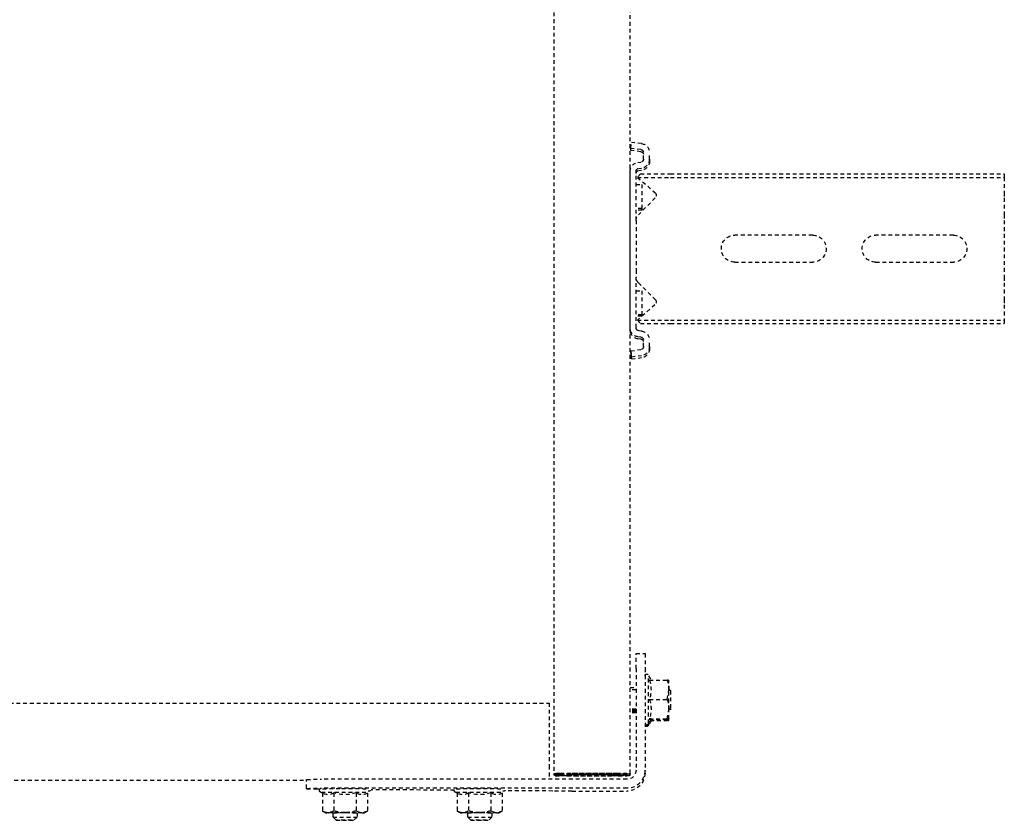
# Model space of a CAD drawing. Header units: centimetres. Extents: x 47725 to 65780, y 1899 to 12037.
# Tile 89 of 156: x 50510 to 50543, y 5362 to 5389. Entities that reach past the tile are written whole.
import ezdxf

# ---------------------------------------------------------------- set-up
doc = ezdxf.new("R2010")
doc.units = ezdxf.units.CM
doc.header["$LTSCALE"] = 0.02
doc.linetypes.add('DASHED2', pattern=[9.525, 6.35, -3.175])
doc.layers.add('CKDRZWI_', color=7, linetype='Continuous')

# ---------------------------------------------------------------- blocks, each defined once
blk = doc.blocks.new('A$7E8814B27261F1')
at = {"color": 7, "linetype": 'DASHED2', "ltscale": 10}
for p, q in [((4163.1, 4423), (4163.1, 327)), ((4188.85, 4341.97), (4188.85, 408.03)), ((4191.61, 408.03), (4188.61, 408.03)), ((4191.61, 408.03), (4191.83, 408.03)), ((4188.56, 301), (4188.56, 403.03)), ((4191.56, 301), (4191.56, 403.03)), ((4191.9, 403.51), (4191.9, 404.5)), ((4193.16, 402.71), (4199.16, 402.71)), ((4199.16, 402.71), (4199.71, 400.83)), ((4199.74, 401.7), (4199.16, 402.71)), ((4193.11, 398.95), (4199.1, 398.95)), ((4201.24, 399.2), (4199.73, 399.2)), ((4202.24, 398.2), (4201.24, 399.2)), ((4193.11, 391.45), (4199.1, 391.45)), ((4199.1, 391.45), (4199.71, 389.57)), ((4201.24, 391.2), (4202.24, 392.2)), ((4199.16, 387.69), (4199.74, 388.7)), ((4199.73, 391.2), (4201.24, 391.2)), ((4192.23, 358.68), (4192.03, 386.44)), ((4193.16, 387.69), (4199.16, 387.69)), ((4193.16, 357.71), (4199.16, 357.71)), ((4199.16, 357.71), (4199.71, 355.83)), ((4199.74, 356.7), (4199.16, 357.71)), ((4193.11, 353.95), (4199.1, 353.95)), ((4201.24, 354.2), (4199.73, 354.2)), ((4202.24, 353.2), (4201.24, 354.2)), ((4193.11, 346.45), (4199.1, 346.45)), ((4199.1, 346.45), (4199.71, 344.57)), ((4199.73, 346.2), (4201.24, 346.2)), ((4201.24, 346.2), (4202.24, 347.2)), ((4193.16, 342.69), (4199.16, 342.69)), ((4199.16, 342.69), (4199.74, 343.7)), ((4192.48, 325.83), (4192.36, 341.75)), ((4163.1, 327), (4167.57, 327)), ((4167.57, 327), (4184.06, 327)), ((4184.06, 327), (4188.56, 327)), ((711.34, 325.5), (4186.6, 325.5)), ((4186.93, 323.19), (4186.59, 323.19)), ((4186.62, 325.5), (4186.6, 325.5)), ((4186.6, 323.5), (4186.62, 323.5)), ((4186.62, 325.5), (4187.07, 325.5)), ((4186.62, 323.5), (4186.62, 325.5)), ((4186.94, 325), (4186.62, 325)), ((4186.94, 325), (4186.93, 323.19)), ((4186.93, 323.19), (4186.97, 321.2)), ((4186.98, 323.01), (4186.94, 325)), ((4187.4, 323.19), (4187.06, 323.19)), ((4187.07, 325.5), (4187.08, 325.5)), ((4187.08, 323.5), (4187.07, 323.5)), ((4187.08, 325.5), (4187.08, 323.5)), ((4187.41, 325), (4187.08, 325)), ((4187.4, 323.19), (4187.41, 325)), ((4187.44, 321.2), (4187.4, 323.19)), ((4187.41, 325), (4187.45, 323.01)), ((4186.56, 321), (4186.56, 304.5)), ((4186.58, 304.5), (4186.58, 321)), ((4187.03, 304.5), (4187.03, 321)), ((4187.05, 321), (4187.05, 304.5)), ((4192.5, 319.37), (4192.5, 301)), ((4186.97, 305.79), (4186.58, 305.79)), ((4186.97, 305.79), (4186.91, 303.09)), ((4186.91, 301.21), (4186.98, 303.94)), ((4187.44, 305.79), (4187.05, 305.79)), ((4187.37, 303.09), (4187.44, 305.79)), ((4187.44, 303.94), (4187.38, 301.21)), ((4186.6, 300), (711.34, 300)), ((3977.86, 299.74), (3975.88, 299.5)), ((3976.29, 296.13), (3975.88, 299.5)), ((3978.58, 299.74), (3977.86, 299.74)), ((3978.27, 296.38), (3977.86, 299.74)), ((3978.99, 296.38), (3978.58, 299.74)), ((4037.78, 300), (3985.55, 300)), ((4038.49, 300), (4037.78, 300)), ((4045.47, 299.74), (4045.05, 296.38)), ((4046.18, 299.74), (4045.47, 299.74)), ((4045.47, 299.74), (4047.45, 299.5)), ((4046.18, 299.74), (4048.17, 299.5)), ((4047.45, 299.5), (4047.04, 296.13)), ((4048.17, 299.5), (4047.45, 299.5)), ((4048.17, 299.5), (4047.75, 296.13)), ((4157.94, 300), (4157.94, 298)), ((4158.7, 298), (4158.7, 300)), ((4165.17, 298), (4165.17, 300)), ((4165.64, 298), (4165.64, 300)), ((4165.94, 298), (4165.94, 300)), ((4166.4, 298), (4166.4, 300)), ((4186.85, 302), (4186.6, 302)), ((4186.6, 300), (4186.85, 300)), ((4187.07, 300), (4186.85, 300)), ((4187.07, 302), (4187.32, 302)), ((4187.32, 300), (4187.07, 300)), ((3982.57, 297.37), (3982.45, 296.38)), ((3984.56, 297.12), (3984.44, 296.13)), ((3985.27, 297.12), (3985.15, 296.13)), ((4001.92, 298), (3985.55, 298)), ((3986.42, 296.55), (3987.55, 297.54)), ((3986.42, 296.55), (3986.42, 286.5)), ((3987.55, 297.54), (3992.65, 291.67)), ((3987.55, 297.54), (3987.55, 286.5)), ((3989.98, 298), (3989.98, 296)), ((3997.98, 296), (3989.98, 296)), ((3994.41, 291.61), (4000.01, 297.21)), ((3997.98, 296), (3997.98, 298)), ((3998.45, 296), (3997.98, 296)), ((3998.45, 296), (3998.45, 298)), ((4001.92, 298), (4004.23, 298)), ((4004.23, 298), (4018.52, 298)), ((4018.52, 298), (4020.83, 298)), ((4037.78, 298), (4020.83, 298)), ((4022.74, 297.21), (4028.34, 291.61)), ((4025.48, 298), (4025.48, 296)), ((4033.48, 296), (4025.48, 296)), ((4030.1, 291.67), (4035.2, 297.54)), ((4033.48, 296), (4033.48, 298)), ((4033.86, 296), (4033.48, 296)), ((4033.95, 296.1), (4033.95, 298)), ((4035.2, 297.54), (4036.33, 296.55)), ((4035.2, 297.54), (4035.2, 286.5)), ((4036.33, 296.55), (4036.33, 286.5)), ((4038.89, 296.13), (4038.77, 297.12)), ((4040.88, 296.38), (4040.75, 297.37)), ((4041.59, 296.38), (4041.47, 297.37)), ((4146.61, 298), (4146.61, 295)), ((4151.57, 298), (4146.61, 298)), ((4151.57, 298), (4185.56, 298)), ((3981.46, 295.5), (3979.27, 295.5)), ((3981.46, 293.5), (3979.27, 293.5)), ((3982.17, 293.5), (3981.46, 293.5)), ((4044.06, 295.5), (4041.87, 295.5)), ((4044.06, 293.5), (4041.87, 293.5)), ((4044.78, 293.5), (4044.06, 293.5)), ((4146.61, 295), (4151.57, 295)), ((4151.57, 295), (4185.56, 295)), ((4169.84, 293.8), (4154.04, 293.8)), ((4154.04, 293.8), (4155.41, 293.01)), ((4155.41, 293.57), (4155.41, 287.58)), ((4161.87, 293.57), (4161.87, 287.58)), ((4168.41, 293.57), (4168.41, 287.58)), ((4168.44, 292.99), (4169.84, 293.8)), ((4168.47, 293.57), (4168.47, 287.58)), ((4168.87, 293.24), (4168.87, 287.58)), ((4168.9, 292.99), (4170.3, 293.8)), ((4168.93, 293.28), (4168.93, 287.58)), ((4170.3, 293.8), (4169.84, 293.8)), ((4186.5, 295), (4185.56, 295)), ((3986.42, 286.5), (3986.42, 175)), ((3987.55, 286.5), (3987.55, 175)), ((4035.2, 286.5), (4035.2, 175)), ((4036.33, 286.5), (4036.33, 175)), ((4158.64, 287), (4155.44, 287)), ((4158.44, 287), (4158.94, 286.5)), ((4161.87, 287.58), (4158.64, 287)), ((4165.14, 287), (4158.64, 287)), ((4158.94, 286.5), (4164.94, 286.5)), ((4164.94, 286.5), (4165.44, 287)), ((4164.94, 286.5), (4165.4, 286.5)), ((4168.41, 287.58), (4165.14, 287)), ((4168.44, 287), (4165.14, 287)), ((4168.9, 287), (4168.5, 287)), ((4006.87, 239), (4006.87, 265)), ((4015.87, 265), (4015.87, 239)), ((4006.87, 192), (4006.87, 218)), ((4015.87, 218), (4015.87, 192)), ((3986.42, 175), (3987.55, 175)), ((3987.55, 175), (3992.65, 175)), ((3992.65, 175), (3994.41, 175)), ((3994.41, 175), (4000.01, 175)), ((4000.01, 175), (4001.92, 175)), ((4001.92, 175), (4020.83, 175)), ((4020.83, 175), (4022.74, 175)), ((4022.74, 175), (4028.34, 175)), ((4028.34, 175), (4030.1, 175)), ((4030.1, 175), (4035.2, 175)), ((4035.2, 175), (4036.33, 175))]:
    blk.add_line(p, q, dxfattribs=at)
for centre, radius, start, end in [((4190.35, 400.87), 3.36, 325.2059, 33.0622), ((4181.14, 395.2), 12.54, 342.5885, 17.4115), ((4196, 401), 3.71, 326.6171, 357.4259), ((4186.29, 395.05), 13.39, 0.6393, 16.948), ((4186.29, 395.35), 13.4, 343.0579, 359.3548), ((4190.35, 389.53), 3.36, 326.8921, 34.8398), ((4196.08, 389.62), 3.63, 327.9563, 359.248), ((4190.35, 355.87), 3.36, 325.2059, 33.0622), ((4196, 356), 3.71, 326.6171, 357.4259), ((4181.14, 350.2), 12.54, 342.5885, 17.4115), ((4186.29, 350.05), 13.39, 0.6393, 16.948), ((4186.29, 350.35), 13.4, 343.0579, 359.3548), ((4190.35, 344.53), 3.36, 326.8921, 34.8398), ((4196.08, 344.62), 3.63, 327.9563, 359.248), ((4001.92, 295.3), 2.7, 90, 135), ((4020.83, 295.3), 2.7, 45, 90), ((4154.04, 294.4), 0.6, 90, 270), ((4158.64, 302.37), 9.37, 249.8159, 290.1841), ((4165.14, 302.55), 9.56, 250.0132, 289.9868), ((4169.84, 294.4), 0.6, 270, 90), ((4170.3, 294.4), 0.6, 270, 90), ((3993.56, 292.46), 1.2, 221, 315), ((4029.19, 292.46), 1.2, 225, 319), ((4158.75, 296.93), 9.93, 250.3005, 269.3422), ((4159.76, 287.54), 4.36, 179.401, 187.0562), ((4165.25, 297.12), 10.12, 250.4904, 269.3522), ((4172.76, 287.54), 4.36, 179.401, 187.0562), ((4164.16, 287.53), 4.31, 352.9062, 0.6366), ((4173.22, 287.54), 4.36, 179.401, 187.0562), ((4011.37, 265), 4.5, 0, 180), ((4011.37, 239), 4.5, 180, 0), ((4011.37, 218), 4.5, 0, 180), ((4011.37, 192), 4.5, 180, 0)]:
    blk.add_arc(centre, radius, start, end, dxfattribs=at)
for centre, major_axis, ratio, start_param, end_param in [((4188.61, 403.03), (0, 5), 0.008727, 0, 1.570796), ((4191.61, 403.03), (0, -5), 0.008727, 3.141593, 4.712389), ((4191.83, 398.03), (0, 10), 0.008727, 5.415173, 6.283185), ((4192.94, 395.2), (0, 7.9), 0.008727, 0, 3.141593), ((4192.94, 395.2), (0, 7.9), 0.008727, 6.268069, 6.283185), ((4199.74, 395.2), (0, -6.5), 0.008727, 2.617994, 3.665191), ((4199.74, 395.2), (0, 6.5), 0.008727, 0.523599, 1.570796), ((4199.74, 395.2), (0, 4.15), 0.008727, 0, 3.411276), ((4199.74, 395.2), (0, 4.15), 0.008727, 6.013502, 6.283185), ((4199.74, 395.2), (0, 6.5), 0.008727, 5.375263, 5.759587), ((4201.24, 395.2), (0, 4), 0.008727, 0, 3.15032), ((4191.74, 395.2), (0, 7.9), 0.008727, 1.436101, 3.141593), ((4199.74, 395.2), (0, -6.5), 0.008727, 4.712389, 5.759587), ((4199.74, 395.2), (0, 6.5), 0.008727, 2.617994, 3.665191), ((4199.74, 395.2), (0, -6.5), 0.008727, 0.523599, 0.907923), ((4192.94, 350.2), (0, 7.9), 0.008727, 0, 3.141593), ((4192.94, 350.2), (0, 7.9), 0.008727, 6.268069, 6.283185), ((4199.74, 350.2), (0, 6.5), 0.008727, 0.523599, 1.570796), ((4199.74, 350.2), (0, -6.5), 0.008727, 2.617994, 3.665191), ((4199.74, 350.2), (0, 6.5), 0.008727, 5.375263, 5.759587), ((4199.74, 350.2), (0, 4.15), 0.008727, 0, 3.411276), ((4199.74, 350.2), (0, 4.15), 0.008727, 6.013502, 6.283185), ((4201.24, 350.2), (0, 4), 0.008727, 0, 3.15032), ((4191.74, 350.2), (0, 7.9), 0.008727, 1.436101, 3.141593), ((4199.74, 350.2), (0, -6.5), 0.008727, 4.712389, 5.759587), ((4199.74, 350.2), (0, -6.5), 0.008727, 0.523599, 0.907923), ((4199.74, 350.2), (0, 6.5), 0.008727, 2.617994, 3.665191), ((4192.41, 319.37), (0, 10), 0.008727, 4.712389, 5.415173), ((4186.6, 321), (0, 4.5), 0.008727, 0, 1.570796), ((4186.6, 321), (0, -2.5), 0.008727, 3.141593, 4.712389), ((4186.94, 313.5), (0, -10.5), 0.008727, 0.427989, 2.70526), ((4187.07, 321), (0, 4.5), 0.008727, 0, 1.570796), ((4187.07, 321), (0, -2.5), 0.008727, 3.141593, 4.712389), ((4187.41, 313.5), (0, 10.5), 0.008727, 3.569582, 5.846853), ((4186.94, 313.5), (0, 8.5), 0.008727, 3.578382, 5.846853), ((4187.41, 313.5), (0, -8.5), 0.008727, 0.43679, 2.70526), ((4186.6, 304.5), (0, 4.5), 0.008727, 1.570796, 3.141593), ((4186.6, 304.5), (0, -2.5), 0.008727, 4.712389, 6.283185), ((4186.85, 320), (0, 18), 0.008727, 3.141593, 3.490659), ((4187.07, 304.5), (0, 4.5), 0.008727, 1.570796, 3.141593), ((4187.07, 304.5), (0, -2.5), 0.008727, 4.712389, 6.283185), ((4187.32, 320), (0, -18), 0.008727, 0, 0.349066), ((3985.55, 297), (0, 3), 0.999962, 0, 1.448623), ((4037.78, 297), (0, -3), 0.999962, 1.692969, 3.141593), ((4038.49, 297), (0, -3), 0.999962, 1.692969, 3.141593), ((4185.56, 301), (0, 6), 0.999962, 3.141593, 4.712389), ((4185.56, 301), (0, 3), 0.999962, 3.141593, 4.712389), ((4186.5, 301), (0, -6), 0.999962, 0, 1.570796), ((4186.85, 320), (0, -20), 0.008727, 0, 0.349066), ((4187.32, 320), (0, 20), 0.008727, 3.141593, 3.490659), ((3979.27, 296.5), (0, -3), 0.999962, 4.834562, 6.283185), ((3979.27, 296.5), (0, -1), 0.999962, 4.834562, 6.283185), ((3979.98, 296.5), (0, -1), 0.999962, 4.834562, 6.283185), ((3981.46, 296.5), (0, 1), 0.999962, 3.141593, 4.590216), ((3981.46, 296.5), (0, 3), 0.999962, 3.141593, 4.590216), ((3982.17, 296.5), (0, 3), 0.999962, 3.141593, 4.590216), ((3985.55, 297), (0, 1), 0.999962, 0, 1.448623), ((3986.26, 297), (0, 1), 0.999962, 0.000002, 1.448623), ((4037.78, 297), (0, -1), 0.999962, 1.692969, 3.141593), ((4041.87, 296.5), (0, -3), 0.999962, 4.834562, 6.283185), ((4041.87, 296.5), (0, -1), 0.999962, 4.834562, 6.283185), ((4042.58, 296.5), (0, -1), 0.999962, 4.834562, 6.283185), ((4044.06, 296.5), (0, 1), 0.999962, 3.141593, 4.590216), ((4044.06, 296.5), (0, 3), 0.999962, 3.141593, 4.590216), ((4044.78, 296.5), (0, 3), 0.999962, 3.141593, 4.590216)]:
    blk.add_ellipse(centre, major_axis=major_axis, ratio=ratio, start_param=start_param, end_param=end_param, dxfattribs=at)
for centre in [(4202.24, 395.2), (4202.24, 350.2)]:
    blk.add_ellipse(centre, major_axis=(0, 3), ratio=0.008727, dxfattribs=at)
for points, knots in [([(4192.94, 403.11), (4192.94, 403.14), (4192.95, 403.16), (4192.9, 403.32), (4192.84, 403.43), (4192.74, 403.56), (4192.57, 403.67), (4192.35, 403.71), (4192.14, 403.68), (4191.97, 403.59), (4191.87, 403.48), (4191.8, 403.38), (4191.77, 403.29), (4191.75, 403.23), (4191.74, 403.18), (4191.73, 403.12), (4191.72, 402.92), (4191.7, 402.1), (4191.68, 399.99), (4191.67, 397.85), (4191.67, 396.6), (4191.67, 396.24)], [0.5226093, 0.5226093, 0.5226093, 0.5226093, 0.5419823, 0.5459281, 0.550613, 0.5569908, 0.5641798, 0.5719987, 0.5803439, 0.5868466, 0.5922879, 0.596927, 0.6007021, 0.6040085, 0.6081559, 0.6157521, 0.6380484, 0.7559458, 0.8577585, 0.9645625, 1, 1, 1, 1]), ([(4192.96, 357.78), (4192.95, 357.94), (4192.93, 358.09), (4192.95, 358.16), (4192.9, 358.32), (4192.84, 358.43), (4192.74, 358.56), (4192.57, 358.67), (4192.35, 358.71), (4192.14, 358.68), (4191.97, 358.59), (4191.87, 358.48), (4191.8, 358.38), (4191.77, 358.29), (4191.75, 358.23), (4191.74, 358.18), (4191.73, 358.12), (4191.72, 357.92), (4191.7, 357.1), (4191.68, 354.99), (4191.67, 352.85), (4191.67, 351.6), (4191.67, 351.24)], [0.4679523, 0.4679523, 0.4679523, 0.4679523, 0.5226093, 0.5419823, 0.5459281, 0.550613, 0.5569908, 0.5641798, 0.5719987, 0.5803439, 0.5868466, 0.5922879, 0.596927, 0.6007021, 0.6040085, 0.6081559, 0.6157521, 0.6380484, 0.7559458, 0.8577585, 0.9645625, 1, 1, 1, 1]), ([(4168.44, 292.99), (4168.44, 292.99), (4168.44, 292.99), (4168.43, 292.99), (4168.43, 293.05), (4168.42, 293.25), (4168.41, 293.4), (4168.41, 293.57)], [0.4932109, 0.4932109, 0.4932109, 0.4932109, 0.5, 0.5, 0.75, 0.75, 1, 1, 1, 1])]:
    blk.add_open_spline(points, degree=3, knots=knots, dxfattribs=at)
for points in [[(4192.28, 386.7), (4192.38, 386.64), (4192.49, 386.89), (4192.58, 387.45)], [(4192.28, 341.7), (4192.38, 341.64), (4192.49, 341.89), (4192.58, 342.45)]]:
    blk.add_open_spline(points, degree=3, dxfattribs=at)

msp = doc.modelspace()

# ---------------------------------------------------------------- block references
at = {"layer": 'CKDRZWI_', "xscale": -0.1, "yscale": 0.1, "zscale": 0.1, "rotation": 90}
msp.add_blockref('A$7E8814B27261F1', (50560.429, 5782.604), dxfattribs=at)

doc.saveas('drawing.dxf')
